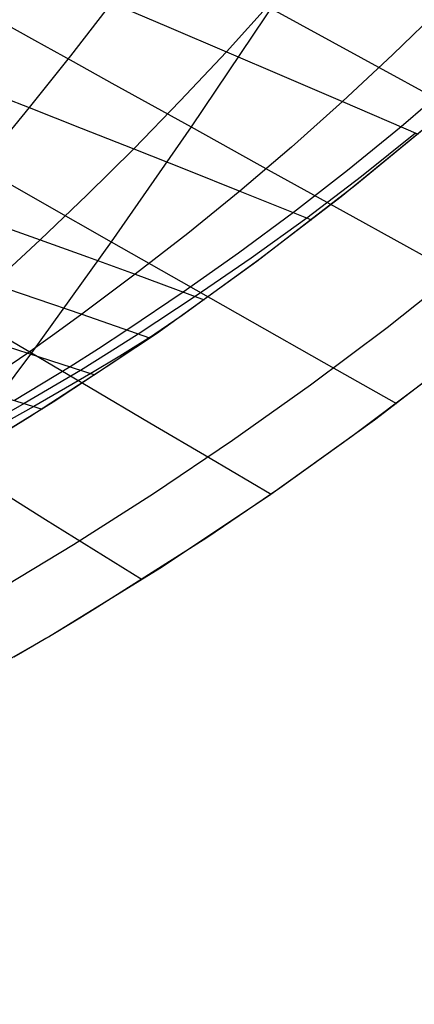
# Model space of a CAD drawing. Header units: millimetres. Extents: x -58 to 58, y -58 to 57.
# Tile 18 of 40: x 29 to 35, y -55 to -40. Entities that reach past the tile are written whole.
import ezdxf

# ---------------------------------------------------------------- set-up
doc = ezdxf.new("R2010")
doc.units = ezdxf.units.MM
doc.header["$MEASUREMENT"] = 0
doc.layers.add('Predefinito', color=5, linetype='Continuous')

msp = doc.modelspace()

# ---------------------------------------------------------------- linework, layer by layer
at = {"layer": 'Predefinito', "extrusion": (0.459919, 0.537098, 0.707107)}
for points in [[(-36.029, 114.312), (-34.523, 117.105), (-33.808, 118.516), (-33.12, 119.937), (-32.458, 121.368), (-31.823, 122.809), (-31.217, 124.262), (-30.638, 125.725), (-30.089, 127.199), (-29.57, 128.684), (-29.08, 130.181), (-28.621, 131.69), (-28.193, 133.21), (-27.796, 134.742), (-27.43, 136.287), (-27.096, 137.843), (-26.796, 139.408), (-26.529, 140.974), (-26.296, 142.541), (-26.095, 144.109), (-25.927, 145.677), (-25.79, 147.247), (-25.684, 148.817), (-25.608, 150.388), (-25.561, 151.96), (-25.543, 153.532), (-25.553, 155.106), (-25.592, 156.68), (-25.751, 159.83), (-26.018, 162.983), (-26.389, 166.137), (-26.862, 169.279), (-27.431, 172.396), (-28.096, 175.49), (-28.856, 178.561), (-29.28, 180.086), (-29.743, 181.601), (-30.253, 183.105), (-30.527, 183.852), (-30.816, 184.596), (-31.119, 185.336), (-31.436, 186.07), (-31.765, 186.795), (-32.108, 187.51), (-32.465, 188.218), (-32.835, 188.916), (-33.218, 189.605), (-33.614, 190.285), (-34.022, 190.957), (-34.444, 191.621), (-34.878, 192.276), (-35.324, 192.923), (-35.783, 193.562), (-36.253, 194.193), (-37.228, 195.432), (-38.246, 196.642), (-39.305, 197.825), (-40.401, 198.981), (-41.527, 200.108), (-42.679, 201.205), (-43.854, 202.276), (-45.05, 203.323), (-46.267, 204.347), (-48.753, 206.336)], [(-52.678, 204.485), (-50.14, 202.573), (-47.664, 200.588), (-46.453, 199.564), (-45.262, 198.516), (-44.093, 197.442), (-42.949, 196.339), (-41.833, 195.205), (-40.751, 194.042), (-39.711, 192.851), (-39.208, 192.245), (-38.716, 191.63), (-38.236, 191.006), (-37.768, 190.375), (-37.314, 189.734), (-36.872, 189.084), (-36.444, 188.425), (-36.03, 187.756), (-35.63, 187.077), (-35.245, 186.389), (-34.874, 185.69), (-34.518, 184.98), (-34.178, 184.26), (-33.852, 183.531), (-33.542, 182.794), (-33.249, 182.053), (-32.972, 181.308), (-32.71, 180.559), (-32.226, 179.05), (-31.788, 177.53), (-31.387, 176), (-31.015, 174.462), (-30.344, 171.369), (-29.773, 168.249), (-29.305, 165.107), (-28.946, 161.963), (-28.808, 160.391), (-28.698, 158.819), (-28.617, 157.247), (-28.565, 155.676), (-28.543, 154.105), (-28.551, 152.534), (-28.59, 150.963), (-28.661, 149.392), (-28.763, 147.821), (-28.899, 146.251), (-29.069, 144.681), (-29.274, 143.111), (-29.515, 141.541), (-29.792, 139.973), (-30.104, 138.414), (-30.451, 136.87), (-30.832, 135.338), (-31.246, 133.82), (-31.693, 132.315), (-32.173, 130.823), (-32.684, 129.343), (-33.227, 127.876), (-33.8, 126.42), (-34.402, 124.976), (-35.034, 123.544), (-35.695, 122.123), (-36.383, 120.713), (-37.098, 119.314), (-38.606, 116.546), (-40.213, 113.817)]]:
    msp.add_lwpolyline(points, dxfattribs=at)
at = {"layer": 'Predefinito'}
for points in [[(15.764, -52.17), (17.556, -51.595), (19.326, -50.958), (21.073, -50.261), (22.796, -49.504), (24.491, -48.687), (26.157, -47.813), (27.791, -46.882), (29.393, -45.894), (30.96, -44.853), (32.489, -43.757), (33.98, -42.61), (35.431, -41.412), (36.839, -40.164), (38.203, -38.868), (39.522, -37.527), (40.794, -36.14), (42.017, -34.711), (43.19, -33.24), (44.312, -31.729)], [(43.864, -35.612), (42.929, -36.733), (41.965, -37.831), (40.972, -38.904), (39.952, -39.952), (38.904, -40.972), (37.831, -41.965), (36.733, -42.929), (35.612, -43.864), (34.468, -44.768), (33.304, -45.641), (32.12, -46.482), (30.917, -47.29), (29.698, -48.066), (28.462, -48.807), (27.213, -49.515), (25.95, -50.188), (24.676, -50.827), (23.391, -51.43), (22.098, -51.999), (20.797, -52.533), (19.49, -53.032), (18.179, -53.496), (16.864, -53.925)], [(16.632, -55.042), (18.522, -54.435), (20.39, -53.763), (22.233, -53.028), (24.05, -52.229), (25.839, -51.367), (27.596, -50.445), (29.321, -49.462), (31.011, -48.421), (32.664, -47.322), (34.278, -46.166), (35.851, -44.955), (37.381, -43.691), (38.867, -42.375), (40.306, -41.008), (41.698, -39.592), (43.039, -38.13), (44.33, -36.621)]]:
    msp.add_lwpolyline(points, dxfattribs=at)
for points in [[(33.937, -38.076, 33.535), (31.487, -41.717, 33.916), (30.273, -43.461, 34.142), (29.06, -45.15, 34.393), (27.537, -47.182, 34.727)], [(24.011, -39.902, 42.634), (24.426, -40.139, 41.876), (24.857, -40.385, 41.139), (25.304, -40.639, 40.42), (25.763, -40.9, 39.72), (26.233, -41.168, 39.038), (26.712, -41.44, 38.373), (27.2, -41.717, 37.725), (27.696, -41.999, 37.092), (28.199, -42.285, 36.475), (29.225, -42.867, 35.283), (30.273, -43.461, 34.142), (31.338, -44.065, 33.048), (32.418, -44.677, 31.995), (33.508, -45.295, 30.98), (34.609, -45.918, 30)], [(35.312, -39.887, 28.896), (34.557, -40.62, 28.981), (33.791, -41.332, 29.076), (33.015, -42.024, 29.184), (32.23, -42.692, 29.305), (31.439, -43.335, 29.44), (30.639, -43.956, 29.591), (29.826, -44.564, 29.76), (29.415, -44.862, 29.854), (29.007, -45.152, 29.955), (28.208, -45.692, 30.172)], [(30.278, -39.836, 31.604), (29.653, -40.639, 31.765), (29.026, -41.424, 31.942), (28.399, -42.187, 32.135)], [(32.719, -39.81, 30.172), (32.024, -40.576, 30.294), (31.323, -41.323, 30.429), (30.617, -42.049, 30.579), (29.907, -42.751, 30.744), (29.192, -43.434, 30.925), (28.468, -44.103, 31.126)], [(30.278, -39.836, 31.604), (31.148, -40.204, 30.937), (32.024, -40.576, 30.294), (32.905, -40.952, 29.674), (33.791, -41.332, 29.076), (34.94, -41.826, 28.336)], [(32.707, -39.921, 33.714), (34.067, -40.663, 32.712), (35.445, -41.414, 31.763)], [(19.783, -40.055, 44.873), (19.992, -40.136, 44.304), (20.211, -40.221, 43.743), (20.439, -40.309, 43.191), (20.676, -40.4, 42.646), (20.922, -40.494, 42.111), (21.176, -40.59, 41.584), (21.438, -40.688, 41.065), (21.707, -40.788, 40.555), (21.984, -40.89, 40.054), (22.555, -41.099, 39.076), (23.15, -41.314, 38.131), (23.764, -41.533, 37.219), (24.395, -41.756, 36.337), (25.043, -41.983, 35.484), (25.707, -42.214, 34.659), (26.384, -42.45, 33.861), (27.072, -42.689, 33.09), (27.771, -42.933, 32.344), (28.477, -43.181, 31.623), (29.192, -43.434, 30.925), (29.913, -43.692, 30.248), (30.639, -43.956, 29.591), (31.686, -44.342, 28.685)], [(25.209, -39.938, 35.822), (25.947, -40.226, 34.987), (26.7, -40.518, 34.182), (27.466, -40.816, 33.407), (28.241, -41.118, 32.661), (29.026, -41.424, 31.942), (29.818, -41.735, 31.249), (30.617, -42.049, 30.579), (31.421, -42.369, 29.931), (32.23, -42.692, 29.305), (33.318, -43.13, 28.5)], [(28.53, -40.081, 36.769), (29.108, -40.401, 36.168), (29.693, -40.724, 35.583), (30.285, -41.052, 35.013), (31.487, -41.717, 33.916), (32.708, -42.393, 32.871), (33.945, -43.077, 31.872), (35.195, -43.769, 30.917)], [(35.481, -41.03, 28.418), (34.681, -41.716, 28.5), (33.867, -42.38, 28.593), (33.043, -43.02, 28.699), (32.211, -43.634, 28.819), (31.368, -44.226, 28.954), (30.511, -44.804, 29.107), (30.078, -45.088, 29.192), (29.647, -45.362, 29.284), (28.802, -45.874, 29.484)], [(35.152, -41.648, 28.316), (33.768, -42.778, 28.452), (32.516, -43.737, 28.589), (31.351, -44.58, 28.726), (30.298, -45.302, 28.863), (29.038, -46.12, 29.036), (28.115, -46.688, 29.138)], [(34.902, -41.811, 28.36), (34.08, -42.469, 28.449), (33.246, -43.102, 28.551), (32.404, -43.709, 28.668), (31.55, -44.294, 28.799), (30.682, -44.865, 28.947), (30.244, -45.145, 29.03), (29.807, -45.415, 29.12), (28.95, -45.92, 29.316), (28.096, -46.406, 29.512)], [(28.468, -44.103, 31.126), (29.144, -44.33, 30.433), (29.826, -44.564, 29.76), (30.857, -44.923, 28.788)], [(28.18, -44.631, 35.582), (29.06, -45.15, 34.393), (29.955, -45.677, 33.243), (30.862, -46.211, 32.13), (31.779, -46.75, 31.05), (32.704, -47.294, 30)], [(30.958, -44.853, 28.775), (30.406, -45.198, 28.874), (29.964, -45.465, 28.962), (29.097, -45.964, 29.153), (28.231, -46.444, 29.344)], [(28.371, -44.949, 30.644), (29.007, -45.152, 29.955), (30.024, -45.484, 28.902)], [(28.208, -45.692, 30.172), (29.223, -46.003, 29.012)], [(35.013, -45.61, 29.998), (33.932, -46.42, 29.996), (32.835, -47.203, 29.993), (31.725, -47.956, 29.988), (30.066, -49.013, 29.979), (29.797, -49.177, 29.981), (29.603, -49.294, 29.985), (29.41, -49.409, 29.997), (29.279, -49.487, 30.008), (29.08, -49.605, 30.032), (28.924, -49.696, 30.056), (28.793, -49.772, 30.08)], [(28.554, -47.227, 33.457), (29.276, -47.678, 32.278), (30.742, -48.592, 30)]]:
    msp.add_polyline3d(points, dxfattribs=at)

doc.saveas('drawing.dxf')
